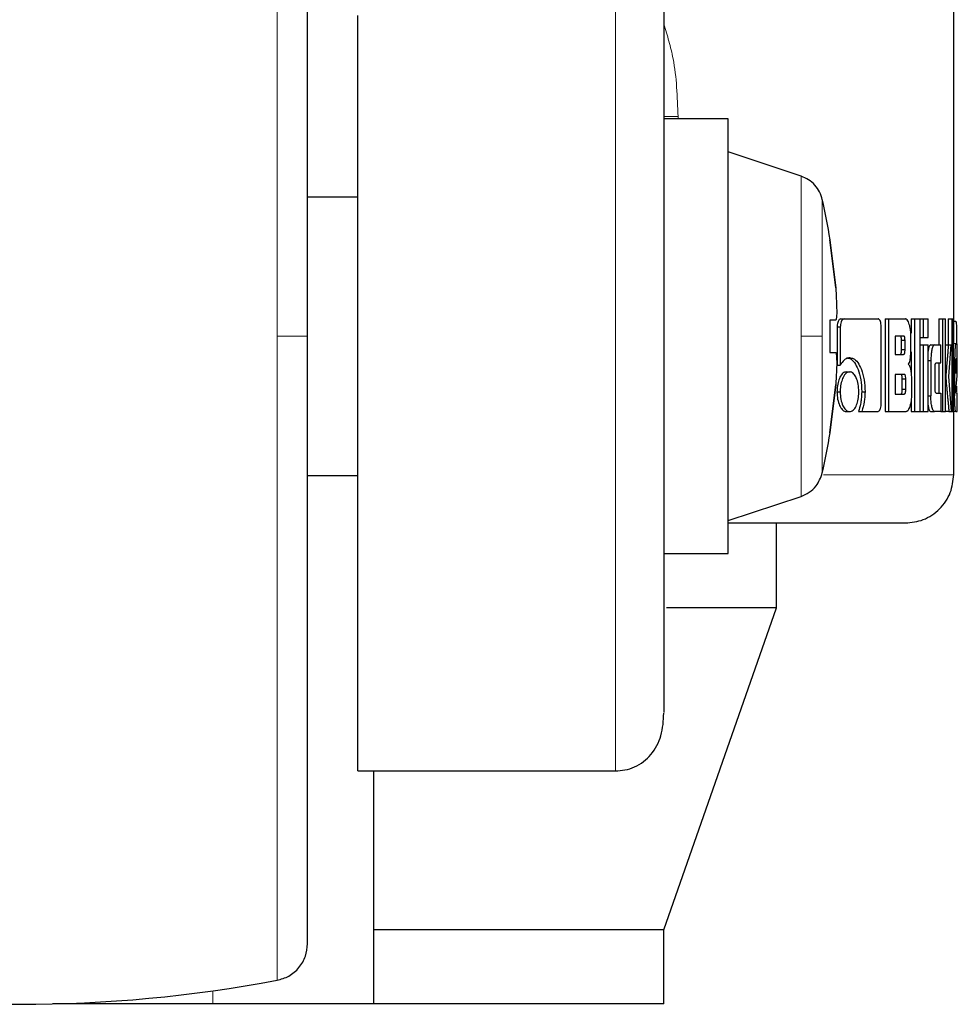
# Model space of a CAD drawing. Header units: millimetres. Extents: x 26 to 242, y 76 to 156.
# Tile 67 of 72: x 241.1 to 242.11, y 76.41 to 77.47. Entities that reach past the tile are written whole.
import ezdxf

# ---------------------------------------------------------------- set-up
doc = ezdxf.new("R2010")
doc.units = ezdxf.units.MM
doc.linetypes.add('PHANTOM', pattern=[12.7, 6.35, -1.27, 1.27, -1.27, 1.27, -1.27])

msp = doc.modelspace()

# ---------------------------------------------------------------- linework, layer by layer
at = {"color": 7, "linetype": 'Continuous', "lineweight": 25}
for p, q in [((242.104, 77.118), (242.104, 78.3647)), ((241.462, 76.6575), (241.462, 77.4717)), ((241.861, 77.3602), (241.7916, 77.3602)), ((241.861, 77.1259), (241.861, 77.3602)), ((241.9396, 77.2984), (241.861, 77.3247)), ((241.462, 77.2759), (241.4076, 77.2759)), ((241.9706, 77.23), (241.9708, 77.23)), ((241.9706, 77.23), (241.9768, 77.178)), ((241.9768, 77.178), (241.9706, 77.23)), ((241.9768, 77.1433), (241.9706, 77.1433)), ((241.9706, 77.1433), (241.9706, 77.1086)), ((241.9768, 77.1433), (241.9706, 77.1433)), ((241.9824, 77.1447), (241.9859, 77.1447)), ((241.9859, 77.1447), (242.0224, 77.1447)), ((242.03, 77.1447), (242.03, 77.0447)), ((242.03, 77.1447), (242.0337, 77.1447)), ((242.0337, 77.1447), (242.0337, 77.0447)), ((242.0337, 77.1447), (242.0519, 77.1447)), ((242.0581, 77.1447), (242.0581, 77.1291)), ((242.0581, 77.1447), (242.0619, 77.1447)), ((242.0619, 77.1447), (242.0677, 77.1447)), ((242.0619, 77.1447), (242.0619, 77.0447)), ((242.0677, 77.0447), (242.0677, 77.1447)), ((242.0677, 77.1447), (242.0711, 77.1447)), ((242.0711, 77.1447), (242.0711, 77.1247)), ((242.0711, 77.1447), (242.0763, 77.1447)), ((242.0763, 77.1247), (242.0763, 77.1447)), ((242.0879, 77.1447), (242.0879, 77.1167)), ((242.0879, 77.1447), (242.0918, 77.1447)), ((242.0918, 77.1447), (242.0952, 77.1447)), ((242.0918, 77.1447), (242.0918, 77.0447)), ((242.0952, 77.0447), (242.0952, 77.1447)), ((242.098, 77.1447), (242.098, 77.1166)), ((242.098, 77.1447), (242.102, 77.1447)), ((242.102, 77.1447), (242.102, 77.0447)), ((242.102, 77.1447), (242.1039, 77.1447)), ((242.1039, 77.0447), (242.1039, 77.1447)), ((242.104, 77.1423), (242.1059, 77.1423)), ((241.9783, 77.1362), (241.9783, 77.0949)), ((241.9783, 77.1362), (241.9818, 77.1362)), ((241.9818, 77.1362), (241.9818, 77.0949)), ((242.0259, 77.0534), (242.0259, 77.1362)), ((241.861, 76.8917), (241.861, 77.1259)), ((242.0498, 77.1262), (242.041, 77.1262)), ((242.041, 77.1262), (242.041, 77.1064)), ((242.0477, 77.1115), (242.0477, 77.1212)), ((242.0515, 77.1212), (242.0477, 77.1212)), ((242.0515, 77.1115), (242.0515, 77.1212)), ((242.0579, 77.1142), (242.0579, 77.1262)), ((242.0677, 77.1247), (242.0711, 77.1247)), ((242.0711, 77.1247), (242.0763, 77.1247)), ((242.1039, 77.118), (242.1062, 77.118)), ((242.1062, 77.118), (242.1074, 77.118)), ((242.1071, 77.1182), (242.1071, 77.118)), ((241.9706, 77.1086), (241.9768, 77.1086)), ((242.0477, 77.1115), (242.0515, 77.1115)), ((242.0581, 77.1093), (242.0581, 77.0846)), ((242.0677, 77.1166), (242.0711, 77.1166)), ((242.0711, 77.1166), (242.0711, 77.0447)), ((242.0711, 77.1166), (242.0763, 77.1166)), ((242.0763, 77.0447), (242.0763, 77.1166)), ((242.0793, 77.1167), (242.0832, 77.1167)), ((242.0832, 77.1167), (242.09, 77.1167)), ((242.09, 77.0972), (242.09, 77.1167)), ((242.0952, 77.1166), (242.0982, 77.1166)), ((242.0982, 77.1166), (242.1011, 77.1166)), ((242.0986, 77.0824), (242.1011, 77.1166)), ((242.041, 77.1064), (242.0498, 77.1064)), ((242.0763, 77.0997), (242.0793, 77.0997)), ((242.0793, 77.0997), (242.0793, 77.0616)), ((242.085, 77.0972), (242.09, 77.0972)), ((242.0879, 77.0972), (242.0879, 77.0647)), ((242.1039, 77.1006), (242.105, 77.1006)), ((242.105, 77.1006), (242.105, 77.0619)), ((242.1062, 77.0967), (242.1062, 77.0859)), ((242.1074, 77.0965), (242.1062, 77.0965)), ((242.1073, 77.1017), (242.1065, 77.1017)), ((242.1074, 77.0948), (242.1074, 77.0965)), ((242.1078, 77.0832), (242.1078, 77.1006)), ((241.9783, 77.0949), (241.9818, 77.0949)), ((241.9884, 77.0876), (241.9919, 77.0876)), ((242.0839, 77.0697), (242.0839, 77.0922)), ((242.1062, 77.0859), (242.1074, 77.0948)), ((242.1074, 77.0948), (242.1062, 77.0948)), ((242.0507, 77.0848), (242.041, 77.0848)), ((242.041, 77.0848), (242.041, 77.0636)), ((242.0485, 77.0687), (242.0485, 77.0798)), ((242.0523, 77.0798), (242.0485, 77.0798)), ((242.0523, 77.0687), (242.0523, 77.0798)), ((242.0585, 77.0773), (242.0585, 77.0631)), ((242.0952, 77.0824), (242.0955, 77.0824)), ((242.1016, 77.0447), (242.0986, 77.0824)), ((242.1062, 77.0678), (242.1078, 77.0832)), ((241.9768, 77.0739), (241.9706, 77.0218)), ((241.9706, 77.0218), (241.9768, 77.0739)), ((241.9782, 77.0661), (241.9817, 77.0661)), ((242.0048, 77.0662), (242.0084, 77.0662)), ((242.0523, 77.0687), (242.0485, 77.0687)), ((242.085, 77.0647), (242.09, 77.0647)), ((242.09, 77.0647), (242.09, 77.0447)), ((242.1064, 77.065), (242.1078, 77.065)), ((242.1071, 77.0723), (242.1071, 77.0659)), ((242.1078, 77.0447), (242.1078, 77.065)), ((242.041, 77.0636), (242.0507, 77.0636)), ((242.0581, 77.0571), (242.0581, 77.0447)), ((242.0763, 77.0616), (242.0793, 77.0616)), ((242.1039, 77.0619), (242.105, 77.0619)), ((241.9884, 77.0447), (241.9919, 77.0447)), ((242.0014, 77.0449), (242.005, 77.0449)), ((242.005, 77.0449), (242.0224, 77.0449)), ((242.03, 77.0447), (242.0337, 77.0447)), ((242.0337, 77.0447), (242.0526, 77.0447)), ((242.0581, 77.0447), (242.0619, 77.0447)), ((242.0619, 77.0447), (242.0677, 77.0447)), ((242.0677, 77.0447), (242.0711, 77.0447)), ((242.0711, 77.0447), (242.0763, 77.0447)), ((242.0793, 77.0447), (242.0832, 77.0447)), ((242.09, 77.0447), (242.0832, 77.0447)), ((242.09, 77.0447), (242.0918, 77.0447)), ((242.0918, 77.0447), (242.0952, 77.0447)), ((242.0988, 77.0447), (242.0952, 77.0447)), ((242.0988, 77.0447), (242.1016, 77.0447)), ((242.1016, 77.0447), (242.102, 77.0447)), ((242.102, 77.0447), (242.1039, 77.0447)), ((242.1062, 77.0447), (242.1039, 77.0447)), ((242.104, 76.9767), (242.104, 77.0447)), ((242.1062, 77.0447), (242.1078, 77.0447)), ((241.9708, 77.0218), (241.9706, 77.0218)), ((241.4076, 76.9759), (241.462, 76.9759)), ((241.861, 76.9272), (241.9396, 76.9534)), ((241.9131, 76.8333), (241.9131, 76.9247)), ((241.7916, 76.8917), (241.861, 76.8917)), ((241.7916, 76.4863), (241.9131, 76.8333)), ((241.9131, 76.8333), (241.7945, 76.8333)), ((241.462, 76.6575), (241.7396, 76.6575)), ((241.4793, 76.4863), (241.4793, 76.6575)), ((241.7916, 76.4863), (241.4793, 76.4863)), ((241.4793, 76.4063), (241.4793, 76.4863)), ((241.7916, 76.4063), (241.7916, 76.4863)), ((241.3058, 76.4063), (241.1331, 76.4063)), ((241.4793, 76.4063), (241.3058, 76.4063)), ((241.7916, 76.4063), (241.4793, 76.4063))]:
    msp.add_line(p, q, dxfattribs=at)
at = {"color": 8, "linetype": 'PHANTOM', "lineweight": 18}
for p, q in [((241.375, 77.82), (241.375, 77.1259)), ((241.7396, 77.5175), (241.7396, 76.6575)), ((241.807, 77.3629), (241.7916, 77.3629)), ((241.807, 77.3602), (241.807, 77.3629)), ((241.9396, 77.2984), (241.9396, 77.1259)), ((241.9624, 77.1259), (241.9624, 77.2732)), ((241.375, 77.1259), (241.375, 76.4318)), ((241.9396, 77.1259), (241.9396, 76.9534)), ((241.9624, 76.9786), (241.9624, 77.1259)), ((242.1071, 77.1182), (242.104, 77.1182)), ((242.104, 76.9767), (241.9635, 76.9767)), ((241.3058, 76.4204), (241.3058, 76.4063))]:
    msp.add_line(p, q, dxfattribs=at)
at = {"color": 7, "linetype": 'Continuous', "lineweight": 25}
for centre, radius, start, end in [((241.3165, 77.1259), 0.6625, 9.0401, 12.8479), ((241.3165, 77.1259), 0.6625, 347.1521, 350.9599), ((241.0976, 77.9059), 1.5, 259.3429, 280.6571)]:
    msp.add_arc(centre, radius, start, end, dxfattribs=at)
for points, knots in [([(241.4076, 77.1259), (241.4076, 77.1453), (241.4076, 77.1853), (241.4076, 77.2468), (241.4076, 77.3119), (241.4076, 77.3803), (241.4076, 77.451), (241.4076, 77.5152), (241.4076, 77.5719), (241.4076, 77.6209), (241.4076, 77.6659), (241.4076, 77.7054), (241.4076, 77.738), (241.4076, 77.7622), (241.4076, 77.7778), (241.4076, 77.7798), (241.4076, 77.7807)], [0, 0, 0, 0, 0.056514, 0.116768, 0.180699, 0.251725, 0.328022, 0.409681, 0.474925, 0.543225, 0.614384, 0.68811, 0.76403, 0.841683, 0.920534, 1, 1, 1, 1]), ([(241.7916, 77.5209), (241.7916, 77.5203), (241.7916, 77.5137), (241.7916, 77.488), (241.7916, 77.445), (241.7916, 77.3919), (241.7916, 77.334), (241.7916, 77.2742), (241.7916, 77.2153), (241.7916, 77.1592), (241.7916, 77.1058), (241.7916, 77.0527), (241.7916, 76.9978), (241.7916, 76.9408), (241.7916, 76.884), (241.7916, 76.8302), (241.7916, 76.7823), (241.7916, 76.7455), (241.7916, 76.7246), (241.7916, 76.7206), (241.7916, 76.7203)], [0, 0, 0, 0, 0.006814, 0.078905, 0.149596, 0.217783, 0.282594, 0.34343, 0.399958, 0.452072, 0.499845, 0.54759, 0.599674, 0.656171, 0.716979, 0.781766, 0.849932, 0.920608, 0.992694, 1, 1, 1, 1]), ([(241.9624, 77.2732), (241.9616, 77.276), (241.9598, 77.2817), (241.9546, 77.2891), (241.9478, 77.295), (241.9423, 77.2973), (241.9396, 77.2984)], [0, 0, 0, 0, 0.245864, 0.499972, 0.754122, 1, 1, 1, 1]), ([(241.9768, 77.178), (241.977, 77.1741), (241.9776, 77.1663), (241.9779, 77.1559), (241.9779, 77.1481), (241.9774, 77.1439), (241.9769, 77.1434), (241.9768, 77.1433)], [0, 0, 0, 0, 0.214175, 0.4283808, 0.6418752, 0.8550525, 1, 1, 1, 1]), ([(241.9824, 77.1447), (241.9818, 77.1445), (241.9807, 77.1443), (241.9794, 77.1422), (241.9786, 77.1397), (241.9784, 77.1376), (241.9783, 77.1364), (241.9783, 77.1362)], [0, 0, 0, 0, 0.270756, 0.516552, 0.734657, 0.9505, 1, 1, 1, 1]), ([(241.9859, 77.1447), (241.9854, 77.1446), (241.9844, 77.1443), (241.9831, 77.1426), (241.9822, 77.1402), (241.9819, 77.1379), (241.9818, 77.1365), (241.9818, 77.1362)], [0, 0, 0, 0, 0.2378588, 0.4783422, 0.6911579, 0.9148652, 1, 1, 1, 1]), ([(242.0259, 77.1362), (242.0258, 77.1372), (242.0257, 77.1393), (242.025, 77.1419), (242.0242, 77.1437), (242.0233, 77.1445), (242.0227, 77.1446), (242.0224, 77.1447)], [0, 0, 0, 0, 0.231966, 0.466675, 0.674272, 0.866934, 1, 1, 1, 1]), ([(242.0579, 77.1262), (242.0578, 77.1282), (242.0576, 77.1322), (242.0565, 77.1379), (242.0549, 77.1424), (242.0532, 77.1445), (242.0522, 77.1446), (242.0519, 77.1447)], [0, 0, 0, 0, 0.21124, 0.417841, 0.697623, 0.899647, 1, 1, 1, 1]), ([(242.1059, 77.1423), (242.1061, 77.1422), (242.1064, 77.142), (242.1067, 77.1401), (242.107, 77.1365), (242.1071, 77.1313), (242.1071, 77.125), (242.1071, 77.1202), (242.1071, 77.1182)], [0, 0, 0, 0, 0.202686, 0.407306, 0.523073, 0.638648, 0.845685, 1, 1, 1, 1]), ([(241.4076, 76.4711), (241.4076, 76.4721), (241.4076, 76.474), (241.4076, 76.4897), (241.4076, 76.5139), (241.4076, 76.5465), (241.4076, 76.586), (241.4076, 76.6309), (241.4076, 76.6799), (241.4076, 76.7367), (241.4076, 76.8009), (241.4076, 76.8715), (241.4076, 76.9502), (241.4076, 77.0349), (241.4076, 77.0969), (241.4076, 77.1259)], [0, 0, 0, 0, 0.079473, 0.15833, 0.23599, 0.311917, 0.385649, 0.456814, 0.52512, 0.590369, 0.672044, 0.748349, 0.819371, 0.915252, 1, 1, 1, 1]), ([(242.0477, 77.1212), (242.0477, 77.1221), (242.0477, 77.1234), (242.0474, 77.1249), (242.047, 77.1257), (242.0465, 77.1262), (242.0462, 77.1262), (242.0461, 77.1262)], [0, 0, 0, 0, 0.316293, 0.470157, 0.624922, 0.841238, 1, 1, 1, 1]), ([(242.0515, 77.1212), (242.0515, 77.1221), (242.0515, 77.1234), (242.0512, 77.1249), (242.0508, 77.1257), (242.0503, 77.1262), (242.05, 77.1262), (242.0498, 77.1262)], [0, 0, 0, 0, 0.3144628, 0.4682088, 0.6228202, 0.8396022, 1, 1, 1, 1]), ([(242.1062, 77.118), (242.106, 77.1177), (242.1058, 77.1173), (242.1054, 77.1135), (242.1051, 77.1086), (242.105, 77.1041), (242.105, 77.1014), (242.105, 77.1006)], [0, 0, 0, 0, 0.242823, 0.487162, 0.7015, 0.919938, 1, 1, 1, 1]), ([(242.1078, 77.1006), (242.1078, 77.1029), (242.1078, 77.1073), (242.1078, 77.1127), (242.1077, 77.1165), (242.1075, 77.1179), (242.1075, 77.1179), (242.1074, 77.118)], [0, 0, 0, 0, 0.242777, 0.486925, 0.700798, 0.920322, 1, 1, 1, 1]), ([(241.9768, 77.1086), (241.977, 77.1082), (241.9776, 77.1074), (241.9779, 77.1015), (241.9779, 77.0927), (241.9774, 77.083), (241.9769, 77.0765), (241.9768, 77.0739)], [0, 0, 0, 0, 0.214179, 0.428386, 0.641877, 0.855045, 1, 1, 1, 1]), ([(242.0461, 77.1064), (242.0463, 77.1065), (242.0468, 77.1066), (242.0473, 77.1074), (242.0476, 77.1085), (242.0477, 77.11), (242.0477, 77.111), (242.0477, 77.1115)], [0, 0, 0, 0, 0.305759, 0.463117, 0.62124, 0.820758, 1, 1, 1, 1]), ([(242.0498, 77.1064), (242.0501, 77.1065), (242.0505, 77.1066), (242.051, 77.1073), (242.0513, 77.1084), (242.0515, 77.1098), (242.0515, 77.1109), (242.0515, 77.1115)], [0, 0, 0, 0, 0.272808, 0.436244, 0.601229, 0.792542, 1, 1, 1, 1]), ([(242.055, 77.0958), (242.0554, 77.0964), (242.0562, 77.0974), (242.0571, 77.1004), (242.0577, 77.1061), (242.0578, 77.1109), (242.0579, 77.1142)], [0, 0, 0, 0, 0.186526, 0.343302, 0.548839, 1, 1, 1, 1]), ([(242.0793, 77.1167), (242.0788, 77.1165), (242.0779, 77.116), (242.0768, 77.1131), (242.0764, 77.1106), (242.0763, 77.1099)], [0, 0, 0, 0, 0.419113, 0.841427, 1, 1, 1, 1]), ([(242.0832, 77.1167), (242.0827, 77.1165), (242.0818, 77.116), (242.0805, 77.1123), (242.0797, 77.1074), (242.0794, 77.1029), (242.0793, 77.1003), (242.0793, 77.0997)], [0, 0, 0, 0, 0.246055, 0.494082, 0.706461, 0.932691, 1, 1, 1, 1]), ([(242.0982, 77.1166), (242.098, 77.1143), (242.0978, 77.1118), (242.0976, 77.1091), (242.0976, 77.1085), (242.0975, 77.1078), (242.0975, 77.1072), (242.0974, 77.1066), (242.0974, 77.1062), (242.0973, 77.1056), (242.0973, 77.105), (242.0972, 77.1044), (242.0972, 77.104), (242.0972, 77.1035), (242.0971, 77.1031), (242.0971, 77.1027), (242.097, 77.1021), (242.097, 77.1011), (242.0967, 77.0979), (242.0963, 77.0938), (242.096, 77.0897), (242.0958, 77.0876), (242.0956, 77.0855), (242.0956, 77.0838), (242.0955, 77.0824)], [0, 0, 0, 0, 0.207004, 0.219937, 0.245809, 0.258773, 0.284637, 0.297572, 0.310506, 0.323466, 0.349331, 0.362262, 0.375193, 0.388154, 0.401086, 0.414017, 0.426975, 0.452826, 0.50459, 0.711603, 0.815138, 0.86688, 0.892752, 1, 1, 1, 1]), ([(241.992, 77.1026), (241.9907, 77.1025), (241.9878, 77.1021), (241.9843, 77.099), (241.9824, 77.0959), (241.9818, 77.0949)], [0, 0, 0, 0, 0.350376, 0.792581, 1, 1, 1, 1]), ([(241.9884, 77.1026), (241.9897, 77.1025), (241.9927, 77.1021), (241.9971, 77.0981), (242.0012, 77.0902), (242.0043, 77.0794), (242.0046, 77.0706), (242.0048, 77.0662)], [0, 0, 0, 0, 0.1405311, 0.3423116, 0.5431911, 0.7718738, 1, 1, 1, 1]), ([(241.992, 77.1026), (241.9932, 77.1025), (241.9963, 77.1021), (242.0007, 77.0981), (242.0048, 77.0901), (242.0079, 77.0793), (242.0082, 77.0706), (242.0084, 77.0662)], [0, 0, 0, 0, 0.141678, 0.344217, 0.545948, 0.77519, 1, 1, 1, 1]), ([(242.0839, 77.0922), (242.0839, 77.0929), (242.0839, 77.094), (242.084, 77.0955), (242.0843, 77.0965), (242.0846, 77.0971), (242.0848, 77.0971), (242.085, 77.0972)], [0, 0, 0, 0, 0.249278, 0.412097, 0.576392, 0.764001, 1, 1, 1, 1]), ([(242.1065, 77.1017), (242.1065, 77.1016), (242.1064, 77.1014), (242.1063, 77.1002), (242.1063, 77.0987), (242.1062, 77.0974), (242.1062, 77.0968), (242.1062, 77.0967)], [0, 0, 0, 0, 0.271934, 0.519285, 0.755396, 0.965075, 1, 1, 1, 1]), ([(242.1074, 77.0965), (242.1074, 77.0973), (242.1074, 77.0985), (242.1074, 77.1), (242.1074, 77.1009), (242.1073, 77.1016), (242.1073, 77.1016), (242.1073, 77.1017)], [0, 0, 0, 0, 0.273258, 0.436319, 0.600446, 0.749629, 1, 1, 1, 1]), ([(241.9884, 77.0876), (241.9871, 77.0873), (241.9845, 77.0868), (241.9814, 77.0822), (241.9791, 77.0761), (241.9783, 77.0704), (241.9782, 77.067), (241.9782, 77.0661)], [0, 0, 0, 0, 0.241071, 0.484163, 0.693287, 0.917412, 1, 1, 1, 1]), ([(241.9919, 77.0876), (241.9906, 77.0873), (241.988, 77.0868), (241.9849, 77.0821), (241.9826, 77.076), (241.9818, 77.0704), (241.9817, 77.067), (241.9817, 77.0661)], [0, 0, 0, 0, 0.243022, 0.488109, 0.69817, 0.921105, 1, 1, 1, 1]), ([(242.0017, 77.0661), (242.0016, 77.0688), (242.0014, 77.0744), (241.9992, 77.081), (241.9965, 77.0857), (241.9939, 77.0874), (241.9923, 77.0875), (241.9919, 77.0876)], [0, 0, 0, 0, 0.2430297, 0.4880823, 0.7000111, 0.9230679, 1, 1, 1, 1]), ([(242.055, 77.0958), (242.0555, 77.0954), (242.0563, 77.0946), (242.0574, 77.0911), (242.0583, 77.0852), (242.0584, 77.0803), (242.0585, 77.0773)], [0, 0, 0, 0, 0.175747, 0.369318, 0.612773, 1, 1, 1, 1]), ([(242.0485, 77.0798), (242.0485, 77.0807), (242.0485, 77.082), (242.0482, 77.0835), (242.0478, 77.0844), (242.0474, 77.0848), (242.047, 77.0848), (242.0469, 77.0848)], [0, 0, 0, 0, 0.322793, 0.475994, 0.630099, 0.845428, 1, 1, 1, 1]), ([(242.0523, 77.0798), (242.0523, 77.0807), (242.0523, 77.082), (242.052, 77.0835), (242.0516, 77.0844), (242.0511, 77.0848), (242.0508, 77.0848), (242.0507, 77.0848)], [0, 0, 0, 0, 0.320934, 0.473979, 0.628149, 0.843782, 1, 1, 1, 1]), ([(242.0955, 77.0824), (242.0955, 77.0815), (242.0956, 77.0797), (242.096, 77.0749), (242.0964, 77.0708), (242.0967, 77.0672), (242.0968, 77.0667), (242.0968, 77.0663), (242.0969, 77.0656), (242.0971, 77.0634), (242.0973, 77.0611), (242.0975, 77.0587), (242.0977, 77.0572), (242.0978, 77.0556), (242.0981, 77.0528), (242.0984, 77.0493), (242.0986, 77.0462), (242.0988, 77.0447)], [0, 0, 0, 0, 0.061745, 0.125042, 0.377876, 0.39365, 0.409425, 0.417335, 0.433103, 0.464704, 0.590972, 0.622547, 0.654123, 0.717281, 0.74886, 0.87515, 1, 1, 1, 1]), ([(241.9782, 77.0661), (241.9783, 77.0634), (241.9786, 77.0579), (241.9808, 77.0513), (241.9836, 77.0466), (241.9863, 77.0448), (241.9879, 77.0447), (241.9884, 77.0447)], [0, 0, 0, 0, 0.241027, 0.484225, 0.693429, 0.912981, 1, 1, 1, 1]), ([(241.9817, 77.0661), (241.9818, 77.0633), (241.9821, 77.0578), (241.9843, 77.0511), (241.9872, 77.0465), (241.9899, 77.0448), (241.9915, 77.0447), (241.9919, 77.0447)], [0, 0, 0, 0, 0.243078, 0.488338, 0.697763, 0.916621, 1, 1, 1, 1]), ([(241.9919, 77.0447), (241.9932, 77.0449), (241.9957, 77.0455), (241.9988, 77.0501), (242.0009, 77.0562), (242.0017, 77.0618), (242.0017, 77.0652), (242.0017, 77.0661)], [0, 0, 0, 0, 0.242957, 0.487993, 0.701049, 0.919141, 1, 1, 1, 1]), ([(242.0048, 77.0662), (242.0047, 77.0635), (242.0046, 77.0589), (242.0034, 77.0516), (242.0021, 77.0475), (242.0014, 77.0449)], [0, 0, 0, 0, 0.347837, 0.596119, 1, 1, 1, 1]), ([(242.0084, 77.0662), (242.0083, 77.0635), (242.0081, 77.0569), (242.0066, 77.0497), (242.0053, 77.0458), (242.005, 77.0449)], [0, 0, 0, 0, 0.351404, 0.853995, 1, 1, 1, 1]), ([(242.0469, 77.0636), (242.0471, 77.0637), (242.0475, 77.0638), (242.048, 77.0645), (242.0483, 77.0656), (242.0485, 77.067), (242.0485, 77.0681), (242.0485, 77.0687)], [0, 0, 0, 0, 0.271733, 0.432026, 0.593921, 0.793209, 1, 1, 1, 1]), ([(242.0507, 77.0636), (242.0509, 77.0637), (242.0513, 77.0638), (242.0518, 77.0645), (242.0521, 77.0655), (242.0523, 77.067), (242.0523, 77.0681), (242.0523, 77.0687)], [0, 0, 0, 0, 0.2666, 0.428973, 0.593084, 0.790491, 1, 1, 1, 1]), ([(242.085, 77.0647), (242.0848, 77.0648), (242.0845, 77.0649), (242.0842, 77.0658), (242.084, 77.0668), (242.0839, 77.0682), (242.0839, 77.0692), (242.0839, 77.0697)], [0, 0, 0, 0, 0.324426, 0.475581, 0.626666, 0.831153, 1, 1, 1, 1]), ([(242.1064, 77.065), (242.1064, 77.065), (242.1064, 77.065), (242.1063, 77.0654), (242.1063, 77.0658), (242.1063, 77.0666), (242.1063, 77.0673), (242.1062, 77.0678)], [0, 0, 0, 0, 0.334829, 0.463208, 0.562743, 0.662403, 1, 1, 1, 1]), ([(242.0585, 77.0631), (242.0584, 77.0611), (242.0583, 77.057), (242.0571, 77.0513), (242.0555, 77.0469), (242.0538, 77.0448), (242.0529, 77.0447), (242.0526, 77.0447)], [0, 0, 0, 0, 0.2123214, 0.4181226, 0.6994784, 0.9060481, 1, 1, 1, 1]), ([(242.0832, 77.0447), (242.0827, 77.0449), (242.0817, 77.0454), (242.0805, 77.0494), (242.0796, 77.0544), (242.0793, 77.0588), (242.0793, 77.0612), (242.0793, 77.0616)], [0, 0, 0, 0, 0.254572, 0.510653, 0.728406, 0.945241, 1, 1, 1, 1]), ([(242.1062, 77.0447), (242.106, 77.0449), (242.1057, 77.0453), (242.1054, 77.0492), (242.1051, 77.0541), (242.105, 77.0586), (242.105, 77.0613), (242.105, 77.0619)], [0, 0, 0, 0, 0.246508, 0.494837, 0.706867, 0.92483, 1, 1, 1, 1]), ([(242.0224, 77.0449), (242.0229, 77.045), (242.0237, 77.0452), (242.0248, 77.047), (242.0256, 77.0494), (242.0258, 77.0517), (242.0258, 77.053), (242.0259, 77.0534)], [0, 0, 0, 0, 0.2373261, 0.4773825, 0.6928691, 0.9181999, 1, 1, 1, 1]), ([(242.0763, 77.0516), (242.0764, 77.0508), (242.0768, 77.0484), (242.0778, 77.0458), (242.0787, 77.0447), (242.0792, 77.0447), (242.0793, 77.0447)], [0, 0, 0, 0, 0.174231, 0.5438, 0.911723, 1, 1, 1, 1]), ([(241.9396, 76.9534), (241.9426, 76.9547), (241.9487, 76.9573), (241.9576, 76.9656), (241.9606, 76.9737), (241.9624, 76.9786)], [0, 0, 0, 0, 0.276674, 0.562546, 1, 1, 1, 1]), ([(242.0519, 76.9247), (242.0585, 76.9254), (242.0685, 76.9264), (242.0807, 76.9329), (242.089, 76.9397), (242.0957, 76.948), (242.1022, 76.9601), (242.1033, 76.9702), (242.104, 76.9767)], [0, 0, 0, 0, 0.239823, 0.368826, 0.500512, 0.632112, 0.760903, 1, 1, 1, 1]), ([(241.8612, 76.9247), (241.8635, 76.9247), (241.8917, 76.9247), (241.9345, 76.9247), (241.9874, 76.9247), (242.0244, 76.9247), (242.0476, 76.9247), (242.0505, 76.9247), (242.0519, 76.9247)], [0, 0, 0, 0, 0.017448, 0.214358, 0.41263, 0.610643, 0.806838, 1, 1, 1, 1]), ([(241.7396, 76.6575), (241.743, 76.6577), (241.7504, 76.6581), (241.7647, 76.663), (241.78, 76.6753), (241.7904, 76.6965), (241.7912, 76.7116), (241.7916, 76.7196)], [0, 0, 0, 0, 0.0864424, 0.1844549, 0.4143415, 0.6874267, 1, 1, 1, 1]), ([(241.375, 76.4318), (241.3793, 76.4331), (241.3883, 76.4356), (241.399, 76.4451), (241.4063, 76.4574), (241.4072, 76.4666), (241.4076, 76.4711)], [0, 0, 0, 0, 0.242372, 0.499997, 0.75764, 1, 1, 1, 1])]:
    msp.add_open_spline(points, degree=3, knots=knots, dxfattribs=at)
at = {"color": 8, "linetype": 'PHANTOM', "lineweight": 18}
for points, knots in [([(241.7916, 77.4623), (241.7954, 77.4501), (241.805, 77.4184), (241.8062, 77.384), (241.807, 77.3629)], [0, 0, 0, 0, 0.388061, 1, 1, 1, 1]), ([(241.375, 77.1259), (241.3799, 77.1259), (241.3899, 77.1259), (241.4005, 77.1259), (241.4066, 77.1259), (241.4073, 77.1259), (241.4076, 77.1259)], [0, 0, 0, 0, 0.27246, 0.561832, 0.787514, 1, 1, 1, 1]), ([(241.9624, 77.1259), (241.9614, 77.1259), (241.9594, 77.1259), (241.9521, 77.1259), (241.9443, 77.1259), (241.9396, 77.1259)], [0, 0, 0, 0, 0.2766912, 0.5625123, 1, 1, 1, 1])]:
    msp.add_open_spline(points, degree=3, knots=knots, dxfattribs=at)

doc.saveas('drawing.dxf')
